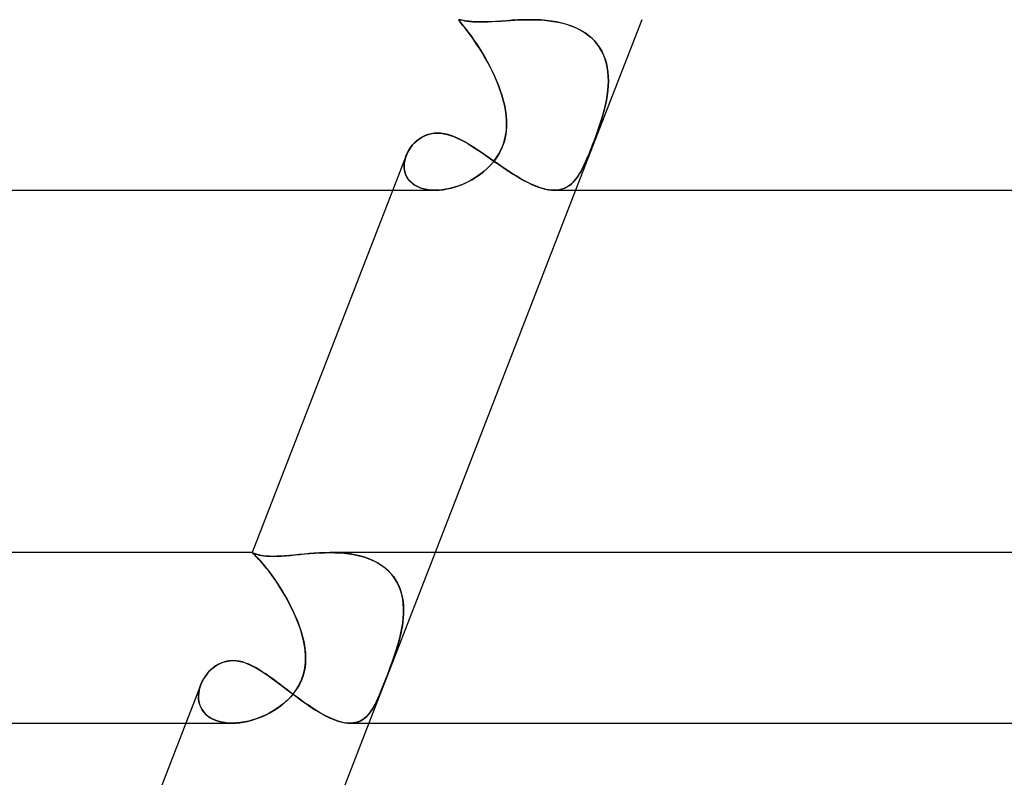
# Model space of a CAD drawing. Header units: millimetres. Extents: x -385 to 385, y -2 to 250.
# Tile 12 of 85: x -224 to -201, y 61 to 79. Entities that reach past the tile are written whole.
import ezdxf

# ---------------------------------------------------------------- set-up
doc = ezdxf.new("R2010")
doc.units = ezdxf.units.MM
doc.layers.add('HIDDEN', color=7, linetype='Continuous')
doc.layers.add('THICK', color=7, linetype='Continuous')

msp = doc.modelspace()

# ---------------------------------------------------------------- linework, layer by layer
at = {"layer": 'HIDDEN'}
for p, q in [((-214.027, 79), (-214.029, 78.996)), ((-214.029, 78.996), (-214.028, 78.997)), ((-214.028, 78.997), (-214.029, 78.996)), ((-214.028, 78.988), (-214.029, 78.996)), ((-214.029, 78.996), (-214.029, 78.99)), ((-214.029, 78.99), (-214.024, 78.98)), ((-214.028, 78.997), (-214.027, 78.998)), ((-214.026, 78.998), (-214.028, 78.997)), ((-214.021, 78.975), (-214.028, 78.988)), ((-214.027, 78.998), (-214.025, 78.999)), ((-214.025, 78.999), (-214.026, 78.998)), ((-214.025, 78.999), (-214.023, 79)), ((-214.023, 79), (-214.025, 78.999)), ((-214.024, 78.98), (-214.015, 78.965)), ((-214.023, 79), (-214.02, 79)), ((-214.02, 79), (-214.023, 79)), ((-214.008, 78.957), (-214.021, 78.975)), ((-214.02, 79), (-214.018, 79)), ((-214.017, 79), (-214.02, 79)), ((-214.003, 78.999), (-214.017, 79)), ((-213.983, 78.995), (-214.003, 78.999)), ((-213.956, 78.99), (-213.983, 78.995)), ((-213.924, 78.983), (-213.956, 78.99)), ((-213.885, 78.976), (-213.924, 78.983)), ((-213.84, 78.968), (-213.885, 78.976)), ((-212.914, 78.977), (-213.045, 78.968)), ((-212.78, 78.986), (-212.914, 78.977)), ((-212.643, 78.993), (-212.78, 78.986)), ((-212.504, 78.998), (-212.643, 78.993)), ((-212.363, 79), (-212.504, 78.998)), ((-212.365, 79), (-212.253, 78.999)), ((-212.236, 78.998), (-212.363, 79)), ((-212.253, 78.999), (-212.14, 78.994)), ((-212.109, 78.993), (-212.236, 78.998)), ((-212.14, 78.994), (-212.028, 78.987)), ((-211.983, 78.983), (-212.109, 78.993)), ((-212.028, 78.987), (-211.916, 78.975)), ((-211.858, 78.968), (-211.983, 78.983)), ((-211.916, 78.975), (-211.805, 78.96)), ((-209.737, 79), (-211.289, 75)), ((-214.015, 78.965), (-214, 78.947)), ((-213.989, 78.933), (-214.008, 78.957)), ((-214, 78.947), (-213.981, 78.923)), ((-213.964, 78.902), (-213.989, 78.933)), ((-213.981, 78.923), (-213.957, 78.894)), ((-213.933, 78.865), (-213.964, 78.902)), ((-213.957, 78.894), (-213.928, 78.859)), ((-213.897, 78.821), (-213.933, 78.865)), ((-213.928, 78.859), (-213.895, 78.819)), ((-213.856, 78.77), (-213.897, 78.821)), ((-213.895, 78.819), (-213.858, 78.772)), ((-213.858, 78.772), (-213.817, 78.719)), ((-213.811, 78.711), (-213.856, 78.77)), ((-213.788, 78.962), (-213.84, 78.968)), ((-213.729, 78.956), (-213.788, 78.962)), ((-213.664, 78.951), (-213.729, 78.956)), ((-213.593, 78.948), (-213.664, 78.951)), ((-213.516, 78.947), (-213.593, 78.948)), ((-213.408, 78.949), (-213.516, 78.947)), ((-213.293, 78.953), (-213.408, 78.949)), ((-213.172, 78.96), (-213.293, 78.953)), ((-213.045, 78.968), (-213.172, 78.96)), ((-211.734, 78.947), (-211.858, 78.968)), ((-211.805, 78.96), (-211.695, 78.94)), ((-211.612, 78.921), (-211.734, 78.947)), ((-211.695, 78.94), (-211.587, 78.915)), ((-211.494, 78.888), (-211.612, 78.921)), ((-211.587, 78.915), (-211.481, 78.884)), ((-211.38, 78.849), (-211.494, 78.888)), ((-211.481, 78.884), (-211.379, 78.849)), ((-211.271, 78.803), (-211.38, 78.849)), ((-211.379, 78.849), (-211.279, 78.807)), ((-211.279, 78.807), (-211.183, 78.759)), ((-211.167, 78.75), (-211.271, 78.803)), ((-211.183, 78.759), (-211.092, 78.705)), ((-211.069, 78.69), (-211.167, 78.75)), ((-213.817, 78.719), (-213.772, 78.66)), ((-213.761, 78.644), (-213.811, 78.711)), ((-213.772, 78.66), (-213.725, 78.594)), ((-213.708, 78.571), (-213.761, 78.644)), ((-213.725, 78.594), (-213.674, 78.523)), ((-213.653, 78.492), (-213.708, 78.571)), ((-213.674, 78.523), (-213.622, 78.446)), ((-211.092, 78.705), (-211.007, 78.646)), ((-210.978, 78.623), (-211.069, 78.69)), ((-211.007, 78.646), (-210.928, 78.58)), ((-210.895, 78.549), (-210.978, 78.623)), ((-210.928, 78.58), (-210.855, 78.508)), ((-210.82, 78.469), (-210.895, 78.549)), ((-213.595, 78.406), (-213.653, 78.492)), ((-213.622, 78.446), (-213.567, 78.363)), ((-213.536, 78.315), (-213.595, 78.406)), ((-213.567, 78.363), (-213.512, 78.275)), ((-213.477, 78.218), (-213.536, 78.315)), ((-210.855, 78.508), (-210.788, 78.431)), ((-210.753, 78.384), (-210.82, 78.469)), ((-210.788, 78.431), (-210.729, 78.348)), ((-210.695, 78.293), (-210.753, 78.384)), ((-210.729, 78.348), (-210.678, 78.261)), ((-210.646, 78.197), (-210.695, 78.293)), ((-213.512, 78.275), (-213.456, 78.184)), ((-213.417, 78.117), (-213.477, 78.218)), ((-213.456, 78.184), (-213.4, 78.088)), ((-213.359, 78.014), (-213.417, 78.117)), ((-213.4, 78.088), (-213.345, 77.988)), ((-210.678, 78.261), (-210.634, 78.17)), ((-210.606, 78.098), (-210.646, 78.197)), ((-210.634, 78.17), (-210.598, 78.075)), ((-210.574, 77.995), (-210.606, 78.098)), ((-210.598, 78.075), (-210.569, 77.976)), ((-213.302, 77.907), (-213.359, 78.014)), ((-213.345, 77.988), (-213.291, 77.885)), ((-213.247, 77.797), (-213.302, 77.907)), ((-213.291, 77.885), (-213.239, 77.78)), ((-210.55, 77.89), (-210.574, 77.995)), ((-210.569, 77.976), (-210.547, 77.874)), ((-210.533, 77.782), (-210.55, 77.89)), ((-210.547, 77.874), (-210.532, 77.77)), ((-213.195, 77.685), (-213.247, 77.797)), ((-213.239, 77.78), (-213.189, 77.673)), ((-213.145, 77.572), (-213.195, 77.685)), ((-213.189, 77.673), (-213.142, 77.563)), ((-210.524, 77.672), (-210.533, 77.782)), ((-210.532, 77.77), (-210.524, 77.664)), ((-210.522, 77.561), (-210.524, 77.672)), ((-210.524, 77.664), (-210.522, 77.556)), ((-213.099, 77.458), (-213.145, 77.572)), ((-213.142, 77.563), (-213.097, 77.453)), ((-213.057, 77.343), (-213.099, 77.458)), ((-213.097, 77.453), (-213.056, 77.34)), ((-210.535, 77.337), (-210.525, 77.449)), ((-210.526, 77.447), (-210.535, 77.336)), ((-210.522, 77.556), (-210.526, 77.447)), ((-210.525, 77.449), (-210.522, 77.561)), ((-213.02, 77.229), (-213.057, 77.343)), ((-213.056, 77.34), (-213.019, 77.227)), ((-212.987, 77.114), (-213.02, 77.229)), ((-213.019, 77.227), (-212.986, 77.114)), ((-210.549, 77.225), (-210.568, 77.112)), ((-210.568, 77.112), (-210.549, 77.224)), ((-210.549, 77.224), (-210.535, 77.337)), ((-210.535, 77.336), (-210.549, 77.225)), ((-212.959, 77), (-212.987, 77.114)), ((-212.986, 77.114), (-212.959, 77)), ((-212.935, 76.879), (-212.959, 77)), ((-212.959, 77), (-212.927, 76.823)), ((-210.592, 77), (-210.635, 76.823)), ((-210.62, 76.879), (-210.592, 77)), ((-210.592, 77), (-210.568, 77.112)), ((-210.568, 77.112), (-210.592, 77)), ((-212.919, 76.759), (-212.935, 76.879)), ((-212.927, 76.823), (-212.909, 76.648)), ((-212.909, 76.639), (-212.919, 76.759)), ((-210.689, 76.639), (-210.653, 76.759)), ((-210.635, 76.823), (-210.686, 76.648)), ((-210.653, 76.759), (-210.62, 76.879)), ((-212.909, 76.475), (-212.926, 76.312)), ((-212.914, 76.401), (-212.907, 76.52)), ((-212.909, 76.648), (-212.909, 76.475)), ((-212.907, 76.52), (-212.909, 76.639)), ((-210.742, 76.475), (-210.798, 76.312)), ((-210.767, 76.401), (-210.727, 76.52)), ((-210.686, 76.648), (-210.742, 76.475)), ((-210.727, 76.52), (-210.689, 76.639)), ((-214.968, 76.196), (-214.907, 76.236)), ((-214.907, 76.236), (-214.84, 76.271)), ((-214.84, 76.271), (-214.769, 76.3)), ((-214.769, 76.3), (-214.693, 76.321)), ((-214.693, 76.321), (-214.612, 76.335)), ((-214.612, 76.335), (-214.528, 76.339)), ((-214.528, 76.339), (-214.454, 76.336)), ((-214.454, 76.336), (-214.379, 76.326)), ((-214.379, 76.326), (-214.301, 76.309)), ((-214.301, 76.309), (-214.223, 76.287)), ((-214.223, 76.287), (-214.144, 76.258)), ((-214.144, 76.258), (-214.064, 76.224)), ((-214.064, 76.224), (-213.983, 76.184)), ((-212.926, 76.312), (-212.96, 76.158)), ((-212.956, 76.172), (-212.931, 76.285)), ((-212.931, 76.285), (-212.914, 76.401)), ((-210.798, 76.312), (-210.855, 76.158)), ((-210.85, 76.172), (-210.808, 76.285)), ((-210.808, 76.285), (-210.767, 76.401)), ((-215.2, 75.943), (-215.163, 76)), ((-215.163, 76), (-215.121, 76.054)), ((-215.121, 76.054), (-215.075, 76.104)), ((-215.075, 76.104), (-215.024, 76.152)), ((-215.024, 76.152), (-214.968, 76.196)), ((-213.983, 76.184), (-213.902, 76.141)), ((-213.902, 76.141), (-213.82, 76.094)), ((-213.82, 76.094), (-213.737, 76.043)), ((-213.737, 76.043), (-213.653, 75.989)), ((-213.653, 75.989), (-213.569, 75.933)), ((-213.01, 76.013), (-213.074, 75.879)), ((-213.035, 75.956), (-212.991, 76.062)), ((-212.96, 76.158), (-213.01, 76.013)), ((-212.991, 76.062), (-212.956, 76.172)), ((-210.91, 76.013), (-210.964, 75.879)), ((-210.933, 75.956), (-210.891, 76.062)), ((-210.855, 76.158), (-210.91, 76.013)), ((-210.891, 76.062), (-210.85, 76.172)), ((-215.282, 75.76), (-215.298, 75.695)), ((-215.297, 75.704), (-215.281, 75.764)), ((-215.259, 75.825), (-215.282, 75.76)), ((-215.281, 75.764), (-215.26, 75.824)), ((-215.26, 75.824), (-215.233, 75.884)), ((-215.233, 75.884), (-215.2, 75.943)), ((-213.569, 75.933), (-213.483, 75.875)), ((-213.483, 75.875), (-213.397, 75.816)), ((-213.397, 75.816), (-213.31, 75.755)), ((-213.31, 75.755), (-213.223, 75.693)), ((-213.145, 75.763), (-213.22, 75.662)), ((-213.219, 75.664), (-213.15, 75.756)), ((-213.15, 75.756), (-213.088, 75.854)), ((-213.074, 75.879), (-213.145, 75.763)), ((-213.088, 75.854), (-213.035, 75.956)), ((-211.013, 75.763), (-211.057, 75.662)), ((-211.056, 75.664), (-211.015, 75.756)), ((-211.015, 75.756), (-210.974, 75.854)), ((-210.964, 75.879), (-211.013, 75.763)), ((-210.974, 75.854), (-210.933, 75.956)), ((-215.311, 75.583), (-215.307, 75.643)), ((-215.308, 75.629), (-215.311, 75.564)), ((-215.31, 75.523), (-215.311, 75.583)), ((-215.311, 75.564), (-215.307, 75.499)), ((-215.302, 75.465), (-215.31, 75.523)), ((-215.298, 75.695), (-215.308, 75.629)), ((-215.307, 75.643), (-215.297, 75.704)), ((-213.363, 75.51), (-213.433, 75.447)), ((-213.374, 75.5), (-213.294, 75.579)), ((-213.294, 75.579), (-213.363, 75.51)), ((-213.294, 75.579), (-213.219, 75.664)), ((-213.22, 75.662), (-213.294, 75.579)), ((-213.223, 75.693), (-213.134, 75.632)), ((-213.134, 75.632), (-213.045, 75.57)), ((-213.045, 75.57), (-212.956, 75.509)), ((-212.956, 75.509), (-212.866, 75.449)), ((-211.13, 75.51), (-211.163, 75.447)), ((-211.135, 75.5), (-211.096, 75.579)), ((-211.096, 75.579), (-211.13, 75.51)), ((-211.096, 75.579), (-211.056, 75.664)), ((-211.057, 75.662), (-211.096, 75.579)), ((-215.307, 75.499), (-215.296, 75.436)), ((-215.288, 75.408), (-215.302, 75.465)), ((-215.296, 75.436), (-215.277, 75.374)), ((-215.268, 75.353), (-215.288, 75.408)), ((-215.277, 75.374), (-215.249, 75.315)), ((-215.241, 75.301), (-215.268, 75.353)), ((-215.249, 75.315), (-215.215, 75.26)), ((-215.208, 75.251), (-215.241, 75.301)), ((-213.661, 75.283), (-213.741, 75.236)), ((-213.725, 75.245), (-213.634, 75.3)), ((-213.582, 75.334), (-213.661, 75.283)), ((-213.634, 75.3), (-213.545, 75.36)), ((-213.506, 75.389), (-213.582, 75.334)), ((-213.545, 75.36), (-213.458, 75.427)), ((-213.433, 75.447), (-213.506, 75.389)), ((-213.458, 75.427), (-213.374, 75.5)), ((-212.866, 75.449), (-212.775, 75.391)), ((-212.775, 75.391), (-212.685, 75.335)), ((-212.685, 75.335), (-212.595, 75.282)), ((-212.595, 75.282), (-212.506, 75.232)), ((-211.268, 75.283), (-211.305, 75.236)), ((-211.298, 75.245), (-211.255, 75.3)), ((-211.232, 75.334), (-211.268, 75.283)), ((-211.255, 75.3), (-211.215, 75.36)), ((-211.197, 75.389), (-211.232, 75.334)), ((-211.215, 75.36), (-211.175, 75.427)), ((-211.163, 75.447), (-211.197, 75.389)), ((-211.175, 75.427), (-211.135, 75.5)), ((-215.215, 75.26), (-215.172, 75.209)), ((-215.169, 75.206), (-215.208, 75.251)), ((-215.172, 75.209), (-215.121, 75.162)), ((-215.124, 75.164), (-215.169, 75.206)), ((-215.073, 75.126), (-215.124, 75.164)), ((-215.121, 75.162), (-215.063, 75.12)), ((-215.016, 75.093), (-215.073, 75.126)), ((-215.063, 75.12), (-214.997, 75.084)), ((-214.954, 75.065), (-215.016, 75.093)), ((-214.997, 75.084), (-214.925, 75.054)), ((-214.887, 75.041), (-214.954, 75.065)), ((-214.925, 75.054), (-214.847, 75.03)), ((-214.301, 75.029), (-214.205, 75.05)), ((-214.163, 75.062), (-214.249, 75.04)), ((-214.205, 75.05), (-214.108, 75.078)), ((-214.077, 75.088), (-214.163, 75.062)), ((-214.108, 75.078), (-214.011, 75.111)), ((-213.992, 75.119), (-214.077, 75.088)), ((-214.011, 75.111), (-213.915, 75.15)), ((-213.907, 75.153), (-213.992, 75.119)), ((-213.915, 75.15), (-213.819, 75.195)), ((-213.824, 75.192), (-213.907, 75.153)), ((-213.741, 75.236), (-213.824, 75.192)), ((-213.819, 75.195), (-213.725, 75.245)), ((-212.506, 75.232), (-212.418, 75.186)), ((-212.418, 75.186), (-212.331, 75.144)), ((-212.331, 75.144), (-212.245, 75.106)), ((-212.245, 75.106), (-212.162, 75.074)), ((-212.162, 75.074), (-212.081, 75.047)), ((-212.081, 75.047), (-212.003, 75.027)), ((-211.598, 75.029), (-211.541, 75.05)), ((-211.517, 75.062), (-211.566, 75.04)), ((-211.541, 75.05), (-211.487, 75.078)), ((-211.471, 75.088), (-211.517, 75.062)), ((-211.487, 75.078), (-211.436, 75.111)), ((-211.426, 75.119), (-211.471, 75.088)), ((-211.436, 75.111), (-211.388, 75.15)), ((-211.384, 75.153), (-211.426, 75.119)), ((-211.388, 75.15), (-211.342, 75.195)), ((-211.344, 75.192), (-211.384, 75.153)), ((-211.305, 75.236), (-211.344, 75.192)), ((-211.342, 75.195), (-211.298, 75.245)), ((-215.579, 75), (-214.586, 75)), ((-214.817, 75.023), (-214.887, 75.041)), ((-214.847, 75.03), (-214.763, 75.013)), ((-214.742, 75.01), (-214.817, 75.023)), ((-214.763, 75.013), (-214.674, 75.003)), ((-214.665, 75.003), (-214.742, 75.01)), ((-214.674, 75.003), (-214.581, 75)), ((-214.585, 75), (-214.665, 75.003)), ((-214.502, 75.003), (-214.585, 75)), ((-214.581, 75), (-214.49, 75.003)), ((-214.419, 75.01), (-214.502, 75.003)), ((-214.49, 75.003), (-214.396, 75.013)), ((-214.334, 75.023), (-214.419, 75.01)), ((-214.396, 75.013), (-214.301, 75.029)), ((-214.249, 75.04), (-214.334, 75.023)), ((-212.003, 75.027), (-211.928, 75.012)), ((-211.928, 75.012), (-211.856, 75.003)), ((-211.856, 75.003), (-211.787, 75)), ((-211.729, 75.003), (-211.789, 75)), ((-211.787, 75), (-211.72, 75.003)), ((-211.672, 75.01), (-211.729, 75.003)), ((-211.72, 75.003), (-211.657, 75.013)), ((-211.618, 75.023), (-211.672, 75.01)), ((-211.657, 75.013), (-211.598, 75.029)), ((-211.566, 75.04), (-211.618, 75.023)), ((-218.876, 66.498), (-218.878, 66.5)), ((-218.878, 66.5), (-218.878, 66.5)), ((-218.878, 66.5), (-218.878, 66.5)), ((-218.878, 66.5), (-218.878, 66.5)), ((-218.878, 66.5), (-218.878, 66.5)), ((-218.878, 66.5), (-218.878, 66.5)), ((-218.878, 66.5), (-218.878, 66.5)), ((-218.873, 66.498), (-218.878, 66.5)), ((-218.878, 66.5), (-218.878, 66.5)), ((-218.878, 66.5), (-218.878, 66.5)), ((-218.878, 66.5), (-218.878, 66.5)), ((-218.878, 66.5), (-218.878, 66.5)), ((-218.878, 66.5), (-218.878, 66.5)), ((-218.878, 66.5), (-218.878, 66.5)), ((-218.878, 66.5), (-218.876, 66.497)), ((-218.87, 66.491), (-218.876, 66.498)), ((-218.876, 66.497), (-218.87, 66.491)), ((-218.862, 66.494), (-218.873, 66.498)), ((-218.858, 66.481), (-218.87, 66.491)), ((-218.87, 66.491), (-218.859, 66.482)), ((-218.846, 66.487), (-218.862, 66.494)), ((-218.859, 66.482), (-218.844, 66.468)), ((-218.841, 66.466), (-218.858, 66.481)), ((-218.824, 66.478), (-218.846, 66.487)), ((-218.844, 66.468), (-218.824, 66.45)), ((-218.819, 66.445), (-218.841, 66.466)), ((-218.795, 66.468), (-218.824, 66.478)), ((-218.824, 66.45), (-218.801, 66.428)), ((-218.792, 66.419), (-218.819, 66.445)), ((-218.801, 66.428), (-218.774, 66.401)), ((-218.759, 66.457), (-218.795, 66.468)), ((-218.761, 66.387), (-218.792, 66.419)), ((-218.774, 66.401), (-218.742, 66.368)), ((-218.724, 66.349), (-218.761, 66.387)), ((-218.717, 66.446), (-218.759, 66.457)), ((-218.742, 66.368), (-218.707, 66.331)), ((-218.683, 66.304), (-218.724, 66.349)), ((-218.667, 66.435), (-218.717, 66.446)), ((-218.707, 66.331), (-218.669, 66.288)), ((-218.638, 66.253), (-218.683, 66.304)), ((-218.669, 66.288), (-218.627, 66.24)), ((-218.608, 66.426), (-218.667, 66.435)), ((-218.541, 66.419), (-218.608, 66.426)), ((-218.465, 66.414), (-218.541, 66.419)), ((-218.38, 66.412), (-218.465, 66.414)), ((-218.294, 66.414), (-218.38, 66.412)), ((-218.2, 66.418), (-218.294, 66.414)), ((-218.1, 66.425), (-218.2, 66.418)), ((-217.996, 66.434), (-218.1, 66.425)), ((-217.887, 66.444), (-217.996, 66.434)), ((-217.775, 66.455), (-217.887, 66.444)), ((-217.659, 66.466), (-217.775, 66.455)), ((-217.541, 66.477), (-217.659, 66.466)), ((-217.42, 66.486), (-217.541, 66.477)), ((-217.298, 66.493), (-217.42, 66.486)), ((-217.175, 66.498), (-217.298, 66.493)), ((-217.05, 66.5), (-217.175, 66.498)), ((-216.933, 66.498), (-217.05, 66.5)), ((-217.05, 66.5), (-216.938, 66.498)), ((-216.938, 66.498), (-216.827, 66.493)), ((-216.815, 66.493), (-216.933, 66.498)), ((-216.827, 66.493), (-216.717, 66.485)), ((-216.697, 66.483), (-216.815, 66.493)), ((-216.717, 66.485), (-216.608, 66.472)), ((-216.58, 66.468), (-216.697, 66.483)), ((-216.608, 66.472), (-216.501, 66.455)), ((-216.465, 66.449), (-216.58, 66.468)), ((-216.501, 66.455), (-216.396, 66.434)), ((-216.352, 66.423), (-216.465, 66.449)), ((-216.396, 66.434), (-216.293, 66.407)), ((-216.241, 66.392), (-216.352, 66.423)), ((-216.293, 66.407), (-216.194, 66.376)), ((-216.134, 66.354), (-216.241, 66.392)), ((-216.194, 66.376), (-216.098, 66.339)), ((-214.587, 66.5), (-216.139, 62.5)), ((-216.031, 66.31), (-216.134, 66.354)), ((-216.098, 66.339), (-216.005, 66.297)), ((-215.933, 66.259), (-216.031, 66.31)), ((-216.005, 66.297), (-215.918, 66.25)), ((-218.588, 66.194), (-218.638, 66.253)), ((-218.627, 66.24), (-218.583, 66.187)), ((-218.536, 66.129), (-218.588, 66.194)), ((-218.583, 66.187), (-218.536, 66.129)), ((-218.48, 66.057), (-218.536, 66.129)), ((-218.536, 66.129), (-218.487, 66.067)), ((-218.487, 66.067), (-218.436, 65.999)), ((-218.422, 65.979), (-218.48, 66.057)), ((-215.84, 66.2), (-215.933, 66.259)), ((-215.918, 66.25), (-215.836, 66.197)), ((-215.753, 66.135), (-215.84, 66.2)), ((-215.836, 66.197), (-215.759, 66.14)), ((-215.759, 66.14), (-215.688, 66.078)), ((-215.674, 66.064), (-215.753, 66.135)), ((-215.688, 66.078), (-215.623, 66.01)), ((-215.602, 65.986), (-215.674, 66.064)), ((-218.436, 65.999), (-218.385, 65.927)), ((-218.362, 65.895), (-218.422, 65.979)), ((-218.385, 65.927), (-218.332, 65.852)), ((-218.3, 65.805), (-218.362, 65.895)), ((-218.332, 65.852), (-218.279, 65.773)), ((-215.623, 66.01), (-215.564, 65.938)), ((-215.538, 65.902), (-215.602, 65.986)), ((-215.564, 65.938), (-215.512, 65.863)), ((-215.482, 65.811), (-215.538, 65.902)), ((-215.512, 65.863), (-215.467, 65.784)), ((-215.435, 65.717), (-215.482, 65.811)), ((-218.238, 65.711), (-218.3, 65.805)), ((-218.279, 65.773), (-218.226, 65.692)), ((-218.177, 65.612), (-218.238, 65.711)), ((-218.226, 65.692), (-218.174, 65.607)), ((-218.116, 65.51), (-218.177, 65.612)), ((-218.174, 65.607), (-218.122, 65.52)), ((-215.467, 65.784), (-215.429, 65.702)), ((-215.397, 65.618), (-215.435, 65.717)), ((-215.429, 65.702), (-215.396, 65.617)), ((-215.367, 65.515), (-215.397, 65.618)), ((-215.396, 65.617), (-215.37, 65.529)), ((-218.122, 65.52), (-218.071, 65.432)), ((-218.056, 65.404), (-218.116, 65.51)), ((-218.071, 65.432), (-218.022, 65.342)), ((-217.998, 65.295), (-218.056, 65.404)), ((-215.37, 65.529), (-215.35, 65.44)), ((-215.345, 65.409), (-215.367, 65.515)), ((-215.35, 65.44), (-215.336, 65.349)), ((-215.331, 65.3), (-215.345, 65.409)), ((-215.336, 65.349), (-215.327, 65.257)), ((-218.022, 65.342), (-217.975, 65.25)), ((-217.942, 65.184), (-217.998, 65.295)), ((-217.975, 65.25), (-217.929, 65.157)), ((-217.889, 65.072), (-217.942, 65.184)), ((-217.929, 65.157), (-217.886, 65.064)), ((-215.324, 65.188), (-215.331, 65.3)), ((-215.327, 65.257), (-215.323, 65.163)), ((-215.324, 65.075), (-215.324, 65.188)), ((-215.323, 65.163), (-215.324, 65.069)), ((-217.84, 64.959), (-217.889, 65.072)), ((-217.886, 65.064), (-217.844, 64.97)), ((-217.844, 64.97), (-217.806, 64.875)), ((-217.794, 64.844), (-217.84, 64.959)), ((-215.344, 64.846), (-215.331, 64.961)), ((-215.33, 64.974), (-215.34, 64.879)), ((-215.331, 64.961), (-215.324, 65.075)), ((-215.324, 65.069), (-215.33, 64.974)), ((-217.806, 64.875), (-217.771, 64.781)), ((-217.753, 64.73), (-217.794, 64.844)), ((-217.771, 64.781), (-217.739, 64.687)), ((-217.716, 64.615), (-217.753, 64.73)), ((-217.739, 64.687), (-217.71, 64.593)), ((-215.37, 64.689), (-215.39, 64.594)), ((-215.385, 64.616), (-215.362, 64.731)), ((-215.353, 64.784), (-215.37, 64.689)), ((-215.362, 64.731), (-215.344, 64.846)), ((-215.34, 64.879), (-215.353, 64.784)), ((-217.685, 64.5), (-217.716, 64.615)), ((-217.71, 64.593), (-217.685, 64.5)), ((-217.654, 64.358), (-217.685, 64.5)), ((-217.685, 64.5), (-217.665, 64.414)), ((-215.451, 64.358), (-215.412, 64.5)), ((-215.412, 64.5), (-215.435, 64.414)), ((-215.412, 64.5), (-215.385, 64.616)), ((-215.39, 64.594), (-215.412, 64.5)), ((-217.665, 64.414), (-217.649, 64.329)), ((-217.632, 64.214), (-217.654, 64.358)), ((-217.649, 64.329), (-217.636, 64.244)), ((-217.636, 64.244), (-217.627, 64.158)), ((-217.622, 64.071), (-217.632, 64.214)), ((-215.542, 64.071), (-215.494, 64.214)), ((-215.485, 64.244), (-215.513, 64.158)), ((-215.494, 64.214), (-215.451, 64.358)), ((-215.459, 64.329), (-215.485, 64.244)), ((-215.435, 64.414), (-215.459, 64.329)), ((-219.482, 63.95), (-219.406, 63.963)), ((-219.406, 63.963), (-219.329, 63.967)), ((-219.329, 63.967), (-219.246, 63.962)), ((-219.246, 63.962), (-219.164, 63.949)), ((-217.622, 63.971), (-217.628, 63.873)), ((-217.627, 64.158), (-217.622, 64.066)), ((-217.624, 63.928), (-217.622, 64.071)), ((-217.622, 64.066), (-217.622, 63.971)), ((-215.577, 63.971), (-215.612, 63.873)), ((-215.593, 63.928), (-215.542, 64.071)), ((-215.544, 64.066), (-215.577, 63.971)), ((-215.513, 64.158), (-215.544, 64.066)), ((-219.873, 63.724), (-219.817, 63.776)), ((-219.817, 63.776), (-219.758, 63.823)), ((-219.758, 63.823), (-219.694, 63.865)), ((-219.694, 63.865), (-219.627, 63.901)), ((-219.627, 63.901), (-219.556, 63.929)), ((-219.556, 63.929), (-219.482, 63.95)), ((-219.164, 63.949), (-219.081, 63.928)), ((-219.081, 63.928), (-218.999, 63.899)), ((-218.999, 63.899), (-218.916, 63.864)), ((-218.916, 63.864), (-218.834, 63.823)), ((-218.834, 63.823), (-218.751, 63.777)), ((-218.751, 63.777), (-218.668, 63.726)), ((-217.671, 63.649), (-217.64, 63.787)), ((-217.642, 63.772), (-217.665, 63.67)), ((-217.628, 63.873), (-217.642, 63.772)), ((-217.64, 63.787), (-217.624, 63.928)), ((-215.697, 63.649), (-215.644, 63.787)), ((-215.65, 63.772), (-215.689, 63.67)), ((-215.612, 63.873), (-215.65, 63.772)), ((-215.644, 63.787), (-215.593, 63.928)), ((-220.047, 63.477), (-220.011, 63.543)), ((-220.011, 63.543), (-219.97, 63.606)), ((-219.97, 63.606), (-219.924, 63.667)), ((-219.924, 63.667), (-219.873, 63.724)), ((-218.668, 63.726), (-218.585, 63.672)), ((-218.585, 63.672), (-218.502, 63.615)), ((-218.502, 63.615), (-218.418, 63.556)), ((-218.418, 63.556), (-218.334, 63.494)), ((-217.78, 63.384), (-217.718, 63.514)), ((-217.697, 63.568), (-217.737, 63.47)), ((-217.718, 63.514), (-217.671, 63.649)), ((-217.665, 63.67), (-217.697, 63.568)), ((-215.8, 63.384), (-215.749, 63.514)), ((-215.728, 63.568), (-215.766, 63.47)), ((-215.749, 63.514), (-215.697, 63.649)), ((-215.689, 63.67), (-215.728, 63.568)), ((-220.129, 63.206), (-220.118, 63.274)), ((-220.118, 63.272), (-220.129, 63.205)), ((-220.118, 63.274), (-220.101, 63.342)), ((-220.101, 63.34), (-220.118, 63.272)), ((-220.101, 63.342), (-220.077, 63.409)), ((-220.078, 63.407), (-220.101, 63.34)), ((-220.077, 63.409), (-220.047, 63.477)), ((-218.334, 63.494), (-218.25, 63.431)), ((-218.25, 63.431), (-218.164, 63.366)), ((-218.164, 63.366), (-218.079, 63.301)), ((-218.079, 63.301), (-217.992, 63.236)), ((-217.84, 63.286), (-217.902, 63.201)), ((-217.852, 63.268), (-217.78, 63.384)), ((-217.784, 63.376), (-217.84, 63.286)), ((-217.737, 63.47), (-217.784, 63.376)), ((-215.839, 63.286), (-215.874, 63.201)), ((-215.847, 63.268), (-215.8, 63.384)), ((-215.803, 63.376), (-215.839, 63.286)), ((-215.766, 63.47), (-215.803, 63.376)), ((-220.134, 63.137), (-220.129, 63.206)), ((-220.129, 63.205), (-220.134, 63.138)), ((-220.134, 63.138), (-220.132, 63.072)), ((-220.132, 63.07), (-220.134, 63.137)), ((-220.132, 63.072), (-220.124, 63.007)), ((-220.123, 63.003), (-220.132, 63.07)), ((-218.045, 63.043), (-218.124, 62.971)), ((-218.082, 63.008), (-218.008, 63.08)), ((-217.971, 63.119), (-218.045, 63.043)), ((-218.008, 63.08), (-217.93, 63.167)), ((-217.992, 63.236), (-217.906, 63.17)), ((-217.902, 63.201), (-217.971, 63.119)), ((-217.93, 63.167), (-217.852, 63.268)), ((-217.906, 63.17), (-217.819, 63.106)), ((-217.819, 63.106), (-217.732, 63.043)), ((-217.732, 63.043), (-217.646, 62.981)), ((-215.944, 63.043), (-215.978, 62.971)), ((-215.96, 63.008), (-215.927, 63.08)), ((-215.909, 63.119), (-215.944, 63.043)), ((-215.927, 63.08), (-215.889, 63.167)), ((-215.874, 63.201), (-215.909, 63.119)), ((-215.889, 63.167), (-215.847, 63.268)), ((-220.124, 63.007), (-220.108, 62.945)), ((-220.106, 62.938), (-220.123, 63.003)), ((-220.108, 62.945), (-220.086, 62.884)), ((-220.082, 62.876), (-220.106, 62.938)), ((-220.086, 62.884), (-220.057, 62.827)), ((-220.05, 62.816), (-220.082, 62.876)), ((-220.057, 62.827), (-220.02, 62.773)), ((-220.01, 62.76), (-220.05, 62.816)), ((-218.293, 62.843), (-218.382, 62.787)), ((-218.38, 62.788), (-218.301, 62.838)), ((-218.301, 62.838), (-218.225, 62.891)), ((-218.207, 62.905), (-218.293, 62.843)), ((-218.225, 62.891), (-218.152, 62.948)), ((-218.124, 62.971), (-218.207, 62.905)), ((-218.152, 62.948), (-218.082, 63.008)), ((-217.646, 62.981), (-217.559, 62.921)), ((-217.559, 62.921), (-217.473, 62.863)), ((-217.473, 62.863), (-217.387, 62.808)), ((-217.387, 62.808), (-217.302, 62.757)), ((-216.048, 62.843), (-216.084, 62.787)), ((-216.083, 62.788), (-216.051, 62.838)), ((-216.051, 62.838), (-216.02, 62.891)), ((-216.013, 62.905), (-216.048, 62.843)), ((-216.02, 62.891), (-215.99, 62.948)), ((-215.978, 62.971), (-216.013, 62.905)), ((-215.99, 62.948), (-215.96, 63.008)), ((-220.02, 62.773), (-219.977, 62.722)), ((-219.962, 62.708), (-220.01, 62.76)), ((-219.977, 62.722), (-219.927, 62.677)), ((-219.907, 62.66), (-219.962, 62.708)), ((-219.927, 62.677), (-219.872, 62.636)), ((-219.844, 62.619), (-219.907, 62.66)), ((-219.872, 62.636), (-219.81, 62.6)), ((-219.774, 62.583), (-219.844, 62.619)), ((-219.81, 62.6), (-219.742, 62.569)), ((-219.698, 62.553), (-219.774, 62.583)), ((-218.856, 62.577), (-218.955, 62.55)), ((-218.899, 62.564), (-218.809, 62.591)), ((-218.759, 62.609), (-218.856, 62.577)), ((-218.809, 62.591), (-218.72, 62.623)), ((-218.662, 62.646), (-218.759, 62.609)), ((-218.72, 62.623), (-218.633, 62.658)), ((-218.566, 62.688), (-218.662, 62.646)), ((-218.633, 62.658), (-218.546, 62.698)), ((-218.473, 62.735), (-218.566, 62.688)), ((-218.546, 62.698), (-218.462, 62.741)), ((-218.382, 62.787), (-218.473, 62.735)), ((-218.462, 62.741), (-218.38, 62.788)), ((-217.302, 62.757), (-217.219, 62.71)), ((-217.219, 62.71), (-217.137, 62.666)), ((-217.137, 62.666), (-217.058, 62.628)), ((-217.058, 62.628), (-216.98, 62.594)), ((-216.98, 62.594), (-216.905, 62.565)), ((-216.292, 62.577), (-216.342, 62.55)), ((-216.313, 62.564), (-216.269, 62.591)), ((-216.246, 62.609), (-216.292, 62.577)), ((-216.269, 62.591), (-216.228, 62.623)), ((-216.202, 62.646), (-216.246, 62.609)), ((-216.228, 62.623), (-216.189, 62.658)), ((-216.161, 62.688), (-216.202, 62.646)), ((-216.189, 62.658), (-216.152, 62.698)), ((-216.121, 62.735), (-216.161, 62.688)), ((-216.152, 62.698), (-216.117, 62.741)), ((-216.084, 62.787), (-216.121, 62.735)), ((-216.117, 62.741), (-216.083, 62.788)), ((-220.43, 62.5), (-219.347, 62.5)), ((-219.742, 62.569), (-219.669, 62.544)), ((-219.615, 62.529), (-219.698, 62.553)), ((-219.669, 62.544), (-219.593, 62.524)), ((-219.527, 62.513), (-219.615, 62.529)), ((-219.593, 62.524), (-219.513, 62.511)), ((-219.435, 62.503), (-219.527, 62.513)), ((-219.513, 62.511), (-219.429, 62.503)), ((-219.339, 62.5), (-219.435, 62.503)), ((-219.429, 62.503), (-219.343, 62.5)), ((-219.343, 62.5), (-219.256, 62.503)), ((-219.246, 62.504), (-219.339, 62.5)), ((-219.256, 62.503), (-219.168, 62.511)), ((-219.15, 62.513), (-219.246, 62.504)), ((-219.168, 62.511), (-219.079, 62.524)), ((-219.053, 62.529), (-219.15, 62.513)), ((-219.079, 62.524), (-218.989, 62.542)), ((-218.955, 62.55), (-219.053, 62.529)), ((-218.989, 62.542), (-218.899, 62.564)), ((-216.905, 62.565), (-216.832, 62.541)), ((-216.832, 62.541), (-216.763, 62.523)), ((-216.763, 62.523), (-216.697, 62.51)), ((-216.697, 62.51), (-216.633, 62.502)), ((-216.633, 62.502), (-216.573, 62.5)), ((-216.573, 62.5), (-216.515, 62.503)), ((-216.509, 62.504), (-216.571, 62.5)), ((-216.515, 62.503), (-216.46, 62.511)), ((-216.45, 62.513), (-216.509, 62.504)), ((-216.46, 62.511), (-216.408, 62.524)), ((-216.394, 62.529), (-216.45, 62.513)), ((-216.408, 62.524), (-216.359, 62.542)), ((-216.342, 62.55), (-216.394, 62.529)), ((-216.359, 62.542), (-216.313, 62.564))]:
    msp.add_line(p, q, dxfattribs=at)
at = {"layer": 'THICK'}
for p, q in [((-214.018, 79), (-214, 78.998)), ((-214, 78.998), (-213.973, 78.993)), ((-213.973, 78.993), (-213.938, 78.986)), ((-213.938, 78.986), (-213.894, 78.977)), ((-213.894, 78.977), (-213.84, 78.968)), ((-213.045, 78.968), (-212.937, 78.976)), ((-212.937, 78.976), (-212.827, 78.983)), ((-212.827, 78.983), (-212.714, 78.99)), ((-212.714, 78.99), (-212.599, 78.995)), ((-212.599, 78.995), (-212.482, 78.999)), ((-212.482, 78.999), (-212.365, 79)), ((-213.84, 78.968), (-213.775, 78.96)), ((-213.775, 78.96), (-213.7, 78.953)), ((-213.7, 78.953), (-213.614, 78.949)), ((-213.614, 78.949), (-213.516, 78.947)), ((-213.516, 78.947), (-213.433, 78.948)), ((-213.433, 78.948), (-213.343, 78.951)), ((-213.343, 78.951), (-213.249, 78.956)), ((-213.249, 78.956), (-213.149, 78.962)), ((-213.149, 78.962), (-213.045, 78.968)), ((-214.95, 76.209), (-215.008, 76.165)), ((-214.887, 76.247), (-214.95, 76.209)), ((-214.821, 76.28), (-214.887, 76.247)), ((-214.751, 76.305), (-214.821, 76.28)), ((-214.679, 76.324), (-214.751, 76.305)), ((-214.604, 76.336), (-214.679, 76.324)), ((-214.528, 76.339), (-214.604, 76.336)), ((-214.447, 76.335), (-214.528, 76.339)), ((-214.367, 76.324), (-214.447, 76.335)), ((-214.286, 76.305), (-214.367, 76.324)), ((-214.206, 76.281), (-214.286, 76.305)), ((-214.126, 76.251), (-214.206, 76.281)), ((-214.047, 76.216), (-214.126, 76.251)), ((-213.968, 76.177), (-214.047, 76.216)), ((-215.157, 76.009), (-215.196, 75.95)), ((-215.112, 76.065), (-215.157, 76.009)), ((-215.062, 76.117), (-215.112, 76.065)), ((-215.008, 76.165), (-215.062, 76.117)), ((-213.891, 76.135), (-213.968, 76.177)), ((-213.814, 76.09), (-213.891, 76.135)), ((-213.736, 76.043), (-213.814, 76.09)), ((-213.658, 75.993), (-213.736, 76.043)), ((-213.579, 75.94), (-213.658, 75.993)), ((-215.263, 75.816), (-218.878, 66.5)), ((-215.231, 75.888), (-215.259, 75.825)), ((-215.196, 75.95), (-215.231, 75.888)), ((-213.499, 75.886), (-213.579, 75.94)), ((-213.418, 75.83), (-213.499, 75.886)), ((-213.337, 75.773), (-213.418, 75.83)), ((-213.255, 75.716), (-213.337, 75.773)), ((-213.172, 75.657), (-213.255, 75.716)), ((-213.088, 75.6), (-213.172, 75.657)), ((-213.005, 75.542), (-213.088, 75.6)), ((-212.921, 75.486), (-213.005, 75.542)), ((-212.838, 75.431), (-212.921, 75.486)), ((-212.754, 75.378), (-212.838, 75.431)), ((-212.671, 75.326), (-212.754, 75.378)), ((-212.588, 75.277), (-212.671, 75.326)), ((-212.506, 75.232), (-212.588, 75.277)), ((-212.426, 75.189), (-212.506, 75.232)), ((-212.347, 75.151), (-212.426, 75.189)), ((-212.269, 75.116), (-212.347, 75.151)), ((-212.193, 75.085), (-212.269, 75.116)), ((-212.119, 75.059), (-212.193, 75.085)), ((-212.048, 75.038), (-212.119, 75.059)), ((-301.494, 75), (-215.579, 75)), ((-211.289, 75), (-214.587, 66.5)), ((-211.979, 75.021), (-212.048, 75.038)), ((-211.914, 75.009), (-211.979, 75.021)), ((-211.85, 75.002), (-211.914, 75.009)), ((-211.789, 75), (-211.85, 75.002)), ((-211.79, 75), (-2, 75)), ((-218.878, 66.5), (-308.247, 66.5)), ((-218.878, 66.5), (-218.872, 66.498)), ((-218.872, 66.498), (-218.861, 66.493)), ((-218.861, 66.493), (-218.844, 66.486)), ((-218.844, 66.486), (-218.82, 66.477)), ((-218.82, 66.477), (-218.79, 66.466)), ((-218.79, 66.466), (-218.753, 66.455)), ((-218.753, 66.455), (-218.709, 66.444)), ((-218.709, 66.444), (-218.658, 66.434)), ((-218.658, 66.434), (-218.599, 66.425)), ((-218.599, 66.425), (-218.533, 66.418)), ((-218.533, 66.418), (-218.459, 66.414)), ((-218.459, 66.414), (-218.38, 66.412)), ((-218.38, 66.412), (-218.286, 66.414)), ((-218.286, 66.414), (-218.188, 66.419)), ((-218.188, 66.419), (-218.085, 66.426)), ((-218.085, 66.426), (-217.978, 66.435)), ((-217.978, 66.435), (-217.868, 66.446)), ((-217.868, 66.446), (-217.756, 66.457)), ((-217.756, 66.457), (-217.641, 66.468)), ((-217.641, 66.468), (-217.524, 66.478)), ((-217.524, 66.478), (-217.407, 66.487)), ((-217.407, 66.487), (-217.289, 66.494)), ((-217.289, 66.494), (-217.169, 66.498)), ((-217.169, 66.498), (-217.05, 66.5)), ((-1.292, 66.5), (-217.05, 66.5)), ((-219.329, 63.967), (-219.419, 63.961)), ((-219.256, 63.963), (-219.329, 63.967)), ((-219.181, 63.953), (-219.256, 63.963)), ((-219.86, 63.737), (-219.916, 63.677)), ((-219.799, 63.792), (-219.86, 63.737)), ((-219.732, 63.841), (-219.799, 63.792)), ((-219.661, 63.884), (-219.732, 63.841)), ((-219.584, 63.919), (-219.661, 63.884)), ((-219.504, 63.945), (-219.584, 63.919)), ((-219.419, 63.961), (-219.504, 63.945)), ((-219.105, 63.935), (-219.181, 63.953)), ((-219.029, 63.91), (-219.105, 63.935)), ((-218.951, 63.88), (-219.029, 63.91)), ((-218.874, 63.844), (-218.951, 63.88)), ((-218.796, 63.802), (-218.874, 63.844)), ((-218.717, 63.757), (-218.796, 63.802)), ((-218.637, 63.707), (-218.717, 63.757)), ((-220.009, 63.547), (-220.047, 63.478)), ((-219.965, 63.613), (-220.009, 63.547)), ((-219.916, 63.677), (-219.965, 63.613)), ((-218.557, 63.654), (-218.637, 63.707)), ((-218.476, 63.597), (-218.557, 63.654)), ((-218.394, 63.539), (-218.476, 63.597)), ((-218.312, 63.478), (-218.394, 63.539)), ((-220.079, 63.404), (-223.729, 53.998)), ((-220.047, 63.478), (-220.078, 63.407)), ((-218.229, 63.415), (-218.312, 63.478)), ((-218.145, 63.351), (-218.229, 63.415)), ((-218.059, 63.287), (-218.145, 63.351)), ((-217.973, 63.221), (-218.059, 63.287)), ((-217.887, 63.156), (-217.973, 63.221)), ((-217.799, 63.091), (-217.887, 63.156)), ((-217.711, 63.027), (-217.799, 63.091)), ((-217.622, 62.964), (-217.711, 63.027)), ((-217.534, 62.904), (-217.622, 62.964)), ((-217.446, 62.846), (-217.534, 62.904)), ((-217.357, 62.79), (-217.446, 62.846)), ((-217.27, 62.738), (-217.357, 62.79)), ((-217.183, 62.69), (-217.27, 62.738)), ((-217.098, 62.647), (-217.183, 62.69)), ((-217.014, 62.608), (-217.098, 62.647)), ((-216.934, 62.575), (-217.014, 62.608)), ((-308.244, 62.5), (-220.43, 62.5)), ((-216.139, 62.5), (-219.438, 54)), ((-216.855, 62.548), (-216.934, 62.575)), ((-216.779, 62.527), (-216.855, 62.548)), ((-216.706, 62.511), (-216.779, 62.527)), ((-216.637, 62.503), (-216.706, 62.511)), ((-216.571, 62.5), (-216.637, 62.503)), ((-216.576, 62.5), (-2, 62.5))]:
    msp.add_line(p, q, dxfattribs=at)

doc.saveas('drawing.dxf')
